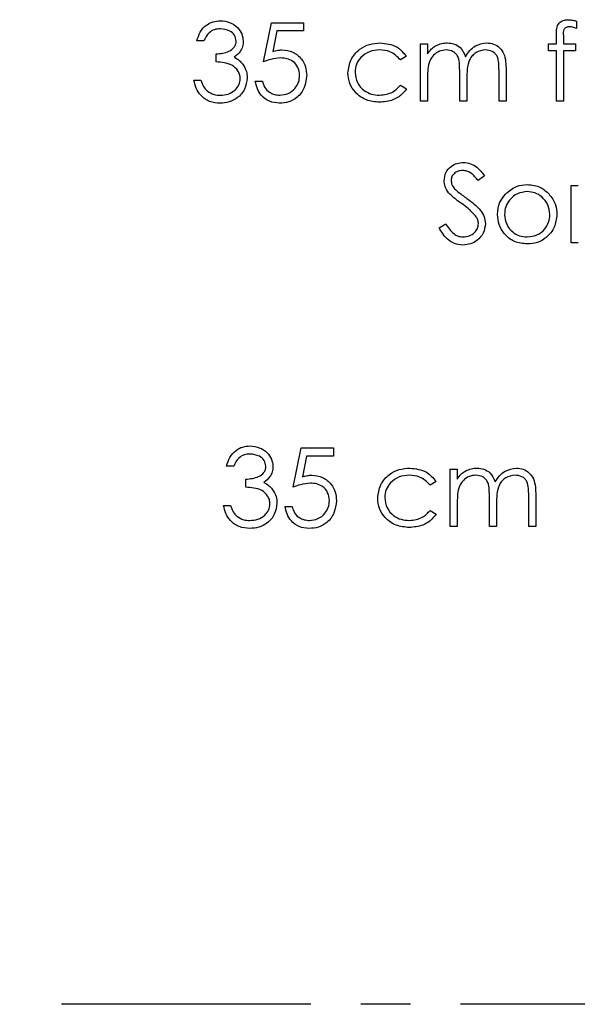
# Model space of a CAD drawing. Header units: millimetres. Extents: x 0 to 2100, y 0 to 1485.
# Tile 21 of 43: x 1307 to 1378, y 744 to 870. Entities that reach past the tile are written whole.
import ezdxf

# ---------------------------------------------------------------- set-up
doc = ezdxf.new("R2010")
doc.units = ezdxf.units.MM
doc.header["$LTSCALE"] = 5
doc.linetypes.add('CENTER', pattern=[10.16, 6.35, -1.27, 1.27, -1.27])

msp = doc.modelspace()

# ---------------------------------------------------------------- linework, layer by layer
at = {"color": 7, "linetype": 'Continuous', "lineweight": 25}
for p, q in [((1338.492, 864.138), (1339.517, 869.138)), ((1339.517, 869.138), (1343.62, 869.138)), ((1343.62, 869.138), (1343.62, 868.113)), ((1378.364, 869.335), (1378.364, 868.401)), ((1340.218, 868.113), (1339.68, 865.482)), ((1343.62, 868.113), (1340.218, 868.113)), ((1330.928, 866.831), (1330.03, 866.831)), ((1358.492, 866.446), (1359.389, 866.446)), ((1358.492, 859.138), (1358.492, 866.446)), ((1359.389, 866.446), (1359.389, 865.176)), ((1374.774, 866.446), (1375.799, 866.446)), ((1374.774, 865.548), (1374.774, 866.446)), ((1375.799, 866.446), (1375.799, 867.614)), ((1376.703, 867.46), (1376.703, 866.446)), ((1376.703, 866.446), (1378.235, 866.446)), ((1378.235, 866.446), (1378.235, 865.548)), ((1332.466, 864.138), (1332.466, 865.164)), ((1375.799, 865.548), (1374.774, 865.548)), ((1375.799, 859.138), (1375.799, 865.548)), ((1376.701, 865.548), (1376.697, 859.138)), ((1378.235, 865.548), (1376.701, 865.548)), ((1356.697, 864.861), (1355.946, 864.395)), ((1363.492, 859.138), (1363.492, 862.854)), ((1368.492, 859.138), (1368.492, 863.101)), ((1369.389, 863.097), (1369.389, 859.138)), ((1329.646, 861.831), (1330.543, 861.831)), ((1337.466, 861.702), (1338.364, 861.702)), ((1359.389, 862.213), (1359.389, 859.138)), ((1364.389, 861.981), (1364.389, 859.138)), ((1355.946, 861.19), (1356.697, 860.697)), ((1359.389, 859.138), (1358.492, 859.138)), ((1364.389, 859.138), (1363.492, 859.138)), ((1369.389, 859.138), (1368.492, 859.138)), ((1376.697, 859.138), (1375.799, 859.138)), ((1366.633, 849.651), (1365.821, 849.036)), ((1377.658, 848.395), (1378.556, 848.395)), ((1377.658, 841.087), (1377.658, 848.395)), ((1360.864, 843.016), (1361.709, 843.523)), ((1378.556, 841.087), (1377.658, 841.087)), ((1342.274, 809.984), (1343.299, 814.984)), ((1343.299, 814.984), (1347.402, 814.984)), ((1344.001, 813.959), (1343.462, 811.329)), ((1347.402, 813.959), (1344.001, 813.959)), ((1347.402, 814.984), (1347.402, 813.959)), ((1334.71, 812.677), (1333.812, 812.677)), ((1362.274, 812.292), (1363.171, 812.292)), ((1362.274, 804.984), (1362.274, 812.292)), ((1363.171, 812.292), (1363.171, 811.022)), ((1336.248, 809.984), (1336.248, 811.01)), ((1360.479, 810.708), (1359.728, 810.241)), ((1372.274, 804.984), (1372.274, 808.947)), ((1373.171, 808.943), (1373.171, 804.984)), ((1333.428, 807.677), (1334.325, 807.677)), ((1341.248, 807.548), (1342.146, 807.548)), ((1363.171, 808.059), (1363.171, 804.984)), ((1367.274, 804.984), (1367.274, 808.7)), ((1368.171, 807.827), (1368.171, 804.984)), ((1359.728, 807.036), (1360.479, 806.543)), ((1363.171, 804.984), (1362.274, 804.984)), ((1368.171, 804.984), (1367.274, 804.984)), ((1373.171, 804.984), (1372.274, 804.984))]:
    msp.add_line(p, q, dxfattribs=at)
at = {"color": 7, "linetype": 'CENTER', "lineweight": 25}
msp.add_line((1598.532, 744.138), (1248.532, 744.138), dxfattribs=at)
at = {"color": 7, "linetype": 'Continuous', "lineweight": 25}
for points, knots in [([(1330.03, 866.831), (1330.145, 867.215), (1330.375, 867.983), (1331.14, 868.833), (1332.064, 869.321), (1332.693, 869.37), (1333.007, 869.395)], [0, 0, 0, 0, 0.2802877, 0.5596797, 0.7797465, 1, 1, 1, 1]), ([(1333.007, 869.395), (1333.412, 869.351), (1334.221, 869.264), (1335.19, 868.622), (1335.805, 867.75), (1335.887, 867.114), (1335.928, 866.796)], [0, 0, 0, 0, 0.280085, 0.5598683, 0.7800992, 1, 1, 1, 1]), ([(1375.799, 867.614), (1375.799, 867.873), (1375.799, 868.388), (1376.064, 869.101), (1376.657, 869.475), (1377.065, 869.507), (1377.27, 869.523)], [0, 0, 0, 0, 0.2818968, 0.5595107, 0.7792971, 1, 1, 1, 1]), ([(1377.27, 869.523), (1377.477, 869.507), (1377.848, 869.479), (1378.206, 869.379), (1378.364, 869.335)], [0, 0, 0, 0, 0.559769, 1, 1, 1, 1]), ([(1333.019, 868.369), (1332.759, 868.348), (1332.24, 868.307), (1331.413, 867.807), (1331.112, 867.201), (1330.928, 866.831)], [0, 0, 0, 0, 0.280636, 0.5603644, 1, 1, 1, 1]), ([(1335.03, 866.801), (1334.98, 867.062), (1334.878, 867.588), (1334.112, 868.235), (1333.433, 868.318), (1333.019, 868.369)], [0, 0, 0, 0, 0.2788599, 0.5600543, 1, 1, 1, 1]), ([(1377.454, 868.625), (1377.316, 868.614), (1377.109, 868.596), (1376.875, 868.446), (1376.625, 868.108), (1376.668, 867.748), (1376.703, 867.46)], [0, 0, 0, 0, 0.2494944, 0.3748107, 0.4992545, 1, 1, 1, 1]), ([(1378.364, 868.401), (1378.199, 868.467), (1377.906, 868.585), (1377.592, 868.613), (1377.454, 868.625)], [0, 0, 0, 0, 0.5602413, 1, 1, 1, 1]), ([(1332.466, 865.164), (1333.031, 865.216), (1333.879, 865.294), (1334.705, 865.882), (1334.99, 866.379), (1335.017, 866.66), (1335.03, 866.801)], [0, 0, 0, 0, 0.499396, 0.7490288, 0.8745362, 1, 1, 1, 1]), ([(1335.928, 866.796), (1335.911, 866.565), (1335.879, 866.104), (1335.519, 865.336), (1335.047, 864.965), (1334.76, 864.739)], [0, 0, 0, 0, 0.2805082, 0.5607923, 1, 1, 1, 1]), ([(1349.261, 862.732), (1349.339, 863.317), (1349.497, 864.486), (1350.616, 865.766), (1351.971, 866.467), (1352.891, 866.539), (1353.351, 866.574)], [0, 0, 0, 0, 0.2793814, 0.5587815, 0.7792808, 1, 1, 1, 1]), ([(1353.351, 866.574), (1354.108, 866.491), (1355.457, 866.343), (1356.319, 865.314), (1356.697, 864.861)], [0, 0, 0, 0, 0.5606932, 1, 1, 1, 1]), ([(1360.403, 866.204), (1360.672, 866.322), (1361.154, 866.534), (1361.678, 866.562), (1361.909, 866.574)], [0, 0, 0, 0, 0.55974326, 1, 1, 1, 1]), ([(1361.909, 866.574), (1362.201, 866.544), (1362.785, 866.484), (1363.74, 865.949), (1364.047, 865.241), (1364.235, 864.809)], [0, 0, 0, 0, 0.28083739, 0.5615582, 1, 1, 1, 1]), ([(1364.235, 864.809), (1364.401, 865.077), (1364.733, 865.611), (1365.609, 866.365), (1366.421, 866.495), (1366.915, 866.574)], [0, 0, 0, 0, 0.281252, 0.562059, 1, 1, 1, 1]), ([(1366.915, 866.574), (1367.219, 866.547), (1367.825, 866.493), (1368.614, 865.984), (1369.165, 865.174), (1369.366, 864.163), (1369.381, 863.452), (1369.389, 863.097)], [0, 0, 0, 0, 0.1865532, 0.3728451, 0.5591921, 0.77926, 1, 1, 1, 1]), ([(1339.68, 865.482), (1339.896, 865.542), (1340.282, 865.648), (1340.682, 865.668), (1340.857, 865.677)], [0, 0, 0, 0, 0.5600642, 1, 1, 1, 1]), ([(1340.857, 865.677), (1341.336, 865.626), (1342.291, 865.524), (1343.344, 864.626), (1343.928, 863.53), (1343.979, 862.78), (1344.005, 862.405)], [0, 0, 0, 0, 0.279656, 0.5589984, 0.7792864, 1, 1, 1, 1]), ([(1353.285, 865.677), (1352.841, 865.637), (1351.953, 865.557), (1350.92, 864.816), (1350.261, 863.858), (1350.193, 863.161), (1350.158, 862.812)], [0, 0, 0, 0, 0.28013636, 0.55976866, 0.77989023, 1, 1, 1, 1]), ([(1355.946, 864.395), (1355.53, 864.812), (1354.786, 865.559), (1353.745, 865.641), (1353.285, 865.677)], [0, 0, 0, 0, 0.55845146, 1, 1, 1, 1]), ([(1359.389, 865.176), (1359.551, 865.395), (1359.84, 865.787), (1360.231, 866.076), (1360.403, 866.204)], [0, 0, 0, 0, 0.5601482, 1, 1, 1, 1]), ([(1361.753, 865.677), (1361.458, 865.64), (1360.869, 865.565), (1360.128, 865.031), (1359.596, 864.241), (1359.411, 863.252), (1359.397, 862.56), (1359.389, 862.213)], [0, 0, 0, 0, 0.1861967, 0.3726563, 0.5591071, 0.7792558, 1, 1, 1, 1]), ([(1363.492, 862.854), (1363.486, 863.17), (1363.476, 863.8), (1363.394, 864.611), (1363.05, 865.155), (1362.556, 865.575), (1362.074, 865.636), (1361.753, 865.677)], [0, 0, 0, 0, 0.2511436, 0.5012616, 0.6264099, 0.7517013, 1, 1, 1, 1]), ([(1366.759, 865.677), (1366.344, 865.608), (1365.719, 865.504), (1365.082, 864.952), (1364.606, 864.265), (1364.409, 863.218), (1364.396, 862.394), (1364.389, 861.981)], [0, 0, 0, 0, 0.2481335, 0.3735224, 0.4989347, 0.7487969, 1, 1, 1, 1]), ([(1368.492, 863.101), (1368.487, 863.397), (1368.478, 863.988), (1368.367, 864.751), (1367.999, 865.231), (1367.513, 865.594), (1367.06, 865.643), (1366.759, 865.677)], [0, 0, 0, 0, 0.2511068, 0.5006751, 0.6258631, 0.7511759, 1, 1, 1, 1]), ([(1335.543, 862.023), (1335.528, 862.197), (1335.499, 862.546), (1335.188, 863.177), (1334.531, 863.796), (1333.504, 864.068), (1332.812, 864.115), (1332.466, 864.138)], [0, 0, 0, 0, 0.1252362, 0.2505146, 0.4992482, 0.7490459, 1, 1, 1, 1]), ([(1334.76, 864.739), (1334.992, 864.617), (1335.407, 864.399), (1335.71, 864.043), (1335.843, 863.886)], [0, 0, 0, 0, 0.55983782, 1, 1, 1, 1]), ([(1340.695, 864.651), (1340.272, 864.607), (1339.515, 864.529), (1338.805, 864.258), (1338.492, 864.138)], [0, 0, 0, 0, 0.5594162, 1, 1, 1, 1]), ([(1343.107, 862.444), (1343.07, 862.79), (1342.996, 863.481), (1342.322, 864.232), (1341.507, 864.603), (1340.966, 864.635), (1340.695, 864.651)], [0, 0, 0, 0, 0.2795414, 0.5586294, 0.7790836, 1, 1, 1, 1]), ([(1335.843, 863.886), (1336.035, 863.58), (1336.378, 863.033), (1336.421, 862.391), (1336.44, 862.109)], [0, 0, 0, 0, 0.55941908, 1, 1, 1, 1]), ([(1353.277, 859.01), (1352.704, 859.062), (1351.557, 859.167), (1350.23, 860.138), (1349.391, 861.381), (1349.304, 862.282), (1349.261, 862.732)], [0, 0, 0, 0, 0.2800557, 0.5596569, 0.7798164, 1, 1, 1, 1]), ([(1350.158, 862.812), (1350.221, 862.368), (1350.347, 861.479), (1351.204, 860.509), (1352.241, 859.986), (1352.941, 859.934), (1353.291, 859.907)], [0, 0, 0, 0, 0.2793218, 0.5587681, 0.7792618, 1, 1, 1, 1]), ([(1332.981, 858.882), (1332.522, 858.921), (1331.605, 859.001), (1330.523, 859.77), (1329.894, 860.78), (1329.729, 861.48), (1329.646, 861.831)], [0, 0, 0, 0, 0.2798764, 0.5590107, 0.7792699, 1, 1, 1, 1]), ([(1330.543, 861.831), (1330.635, 861.54), (1330.798, 861.021), (1331.165, 860.623), (1331.326, 860.448)], [0, 0, 0, 0, 0.5606944, 1, 1, 1, 1]), ([(1336.44, 862.109), (1336.369, 861.618), (1336.225, 860.636), (1335.286, 859.558), (1334.143, 858.97), (1333.368, 858.911), (1332.981, 858.882)], [0, 0, 0, 0, 0.2793082, 0.558806, 0.7792947, 1, 1, 1, 1]), ([(1332.997, 859.907), (1333.344, 859.931), (1334.036, 859.977), (1334.874, 860.496), (1335.442, 861.208), (1335.509, 861.752), (1335.543, 862.023)], [0, 0, 0, 0, 0.2805991, 0.5601509, 0.7803026, 1, 1, 1, 1]), ([(1340.517, 858.882), (1340.088, 858.926), (1339.232, 859.014), (1338.263, 859.78), (1337.662, 860.712), (1337.531, 861.372), (1337.466, 861.702)], [0, 0, 0, 0, 0.2795896, 0.5590173, 0.7793617, 1, 1, 1, 1]), ([(1338.364, 861.702), (1338.441, 861.42), (1338.596, 860.856), (1339.207, 860.285), (1339.886, 859.964), (1340.341, 859.926), (1340.569, 859.907)], [0, 0, 0, 0, 0.2800204, 0.5591653, 0.7796245, 1, 1, 1, 1]), ([(1344.005, 862.405), (1343.946, 861.887), (1343.829, 860.85), (1342.931, 859.644), (1341.742, 858.975), (1340.926, 858.913), (1340.517, 858.882)], [0, 0, 0, 0, 0.2798615, 0.5592956, 0.7794362, 1, 1, 1, 1]), ([(1340.569, 859.907), (1340.944, 859.951), (1341.694, 860.038), (1342.528, 860.723), (1343.036, 861.559), (1343.084, 862.149), (1343.107, 862.444)], [0, 0, 0, 0, 0.2796052, 0.5593883, 0.7795748, 1, 1, 1, 1]), ([(1331.326, 860.448), (1331.613, 860.268), (1332.128, 859.946), (1332.731, 859.919), (1332.997, 859.907)], [0, 0, 0, 0, 0.5587023, 1, 1, 1, 1]), ([(1356.697, 860.697), (1356.465, 860.406), (1356.001, 859.823), (1354.818, 859.151), (1353.861, 859.064), (1353.277, 859.01)], [0, 0, 0, 0, 0.2801965, 0.5605882, 1, 1, 1, 1]), ([(1353.291, 859.907), (1353.873, 859.978), (1354.914, 860.104), (1355.63, 860.857), (1355.946, 861.19)], [0, 0, 0, 0, 0.5587885, 1, 1, 1, 1]), ([(1361.505, 849.01), (1361.548, 849.365), (1361.635, 850.074), (1362.316, 850.847), (1363.134, 851.273), (1363.69, 851.32), (1363.968, 851.343)], [0, 0, 0, 0, 0.2795311, 0.5588327, 0.7793486, 1, 1, 1, 1]), ([(1363.868, 850.318), (1363.665, 850.302), (1363.26, 850.271), (1362.77, 849.961), (1362.451, 849.531), (1362.418, 849.211), (1362.402, 849.052)], [0, 0, 0, 0, 0.280299, 0.5598317, 0.7798996, 1, 1, 1, 1]), ([(1365.821, 849.036), (1365.539, 849.399), (1365.147, 849.906), (1364.405, 850.276), (1364.047, 850.304), (1363.868, 850.318)], [0, 0, 0, 0, 0.5598302, 0.7798668, 1, 1, 1, 1]), ([(1363.968, 851.343), (1364.277, 851.314), (1364.893, 851.254), (1365.857, 850.666), (1366.338, 850.036), (1366.633, 849.651)], [0, 0, 0, 0, 0.279791, 0.5594911, 1, 1, 1, 1]), ([(1362.063, 847.487), (1361.887, 847.747), (1361.572, 848.21), (1361.525, 848.765), (1361.505, 849.01)], [0, 0, 0, 0, 0.5598216, 1, 1, 1, 1]), ([(1362.402, 849.052), (1362.414, 848.912), (1362.437, 848.633), (1362.654, 848.173), (1362.907, 847.917), (1363.061, 847.76)], [0, 0, 0, 0, 0.2799313, 0.5597794, 1, 1, 1, 1]), ([(1363.061, 847.76), (1363.308, 847.568), (1363.748, 847.226), (1364.204, 846.905), (1364.405, 846.764)], [0, 0, 0, 0, 0.5599058, 1, 1, 1, 1]), ([(1372.081, 847.625), (1371.654, 847.573), (1370.8, 847.469), (1369.864, 846.671), (1369.284, 845.722), (1369.226, 845.051), (1369.197, 844.715)], [0, 0, 0, 0, 0.2794889, 0.5592656, 0.7795626, 1, 1, 1, 1]), ([(1369.301, 847.313), (1369.753, 847.705), (1370.561, 848.405), (1371.619, 848.487), (1372.085, 848.523)], [0, 0, 0, 0, 0.5588803, 1, 1, 1, 1]), ([(1374.966, 844.715), (1374.917, 845.142), (1374.818, 845.997), (1374.029, 846.938), (1373.088, 847.533), (1372.417, 847.595), (1372.081, 847.625)], [0, 0, 0, 0, 0.27958909, 0.55938469, 0.77964583, 1, 1, 1, 1]), ([(1372.085, 848.523), (1372.679, 848.461), (1373.739, 848.35), (1374.518, 847.634), (1374.862, 847.319)], [0, 0, 0, 0, 0.5591815, 1, 1, 1, 1]), ([(1363.702, 846.127), (1363.376, 846.357), (1362.794, 846.769), (1362.287, 847.268), (1362.063, 847.487)], [0, 0, 0, 0, 0.5604127, 1, 1, 1, 1]), ([(1364.405, 846.764), (1364.716, 846.533), (1365.338, 846.07), (1366.114, 845.316), (1366.649, 844.45), (1366.724, 843.841), (1366.761, 843.537)], [0, 0, 0, 0, 0.2805133, 0.5606968, 0.7805491, 1, 1, 1, 1]), ([(1368.299, 844.721), (1368.353, 845.259), (1368.448, 846.222), (1369.04, 846.979), (1369.301, 847.313)], [0, 0, 0, 0, 0.5592973, 1, 1, 1, 1]), ([(1374.862, 847.319), (1375.185, 846.884), (1375.762, 846.105), (1375.833, 845.144), (1375.864, 844.721)], [0, 0, 0, 0, 0.5592165, 1, 1, 1, 1]), ([(1365.505, 844.532), (1365.197, 844.862), (1364.646, 845.451), (1363.991, 845.92), (1363.702, 846.127)], [0, 0, 0, 0, 0.5595057, 1, 1, 1, 1]), ([(1365.864, 843.551), (1365.839, 843.75), (1365.794, 844.106), (1365.593, 844.402), (1365.505, 844.532)], [0, 0, 0, 0, 0.5590236, 1, 1, 1, 1]), ([(1372.085, 840.959), (1371.525, 841.015), (1370.406, 841.128), (1369.174, 842.166), (1368.42, 843.406), (1368.34, 844.283), (1368.299, 844.721)], [0, 0, 0, 0, 0.2797756, 0.5591788, 0.7795916, 1, 1, 1, 1]), ([(1369.197, 844.715), (1369.25, 844.292), (1369.357, 843.447), (1370.12, 842.49), (1371.084, 841.946), (1371.749, 841.886), (1372.081, 841.856)], [0, 0, 0, 0, 0.2796181, 0.5591672, 0.7795123, 1, 1, 1, 1]), ([(1372.081, 841.856), (1372.505, 841.904), (1373.352, 842.001), (1374.31, 842.763), (1374.869, 843.718), (1374.934, 844.382), (1374.966, 844.715)], [0, 0, 0, 0, 0.27974543, 0.55911272, 0.77960585, 1, 1, 1, 1]), ([(1375.864, 844.721), (1375.795, 844.165), (1375.658, 843.053), (1374.65, 841.805), (1373.4, 841.059), (1372.524, 840.992), (1372.085, 840.959)], [0, 0, 0, 0, 0.2795212, 0.5593812, 0.7795068, 1, 1, 1, 1]), ([(1363.904, 840.831), (1363.534, 840.868), (1362.795, 840.942), (1361.655, 841.695), (1361.164, 842.515), (1360.864, 843.016)], [0, 0, 0, 0, 0.279885, 0.5596773, 1, 1, 1, 1]), ([(1361.709, 843.523), (1362.006, 843.066), (1362.42, 842.429), (1363.268, 841.922), (1363.692, 841.878), (1363.904, 841.856)], [0, 0, 0, 0, 0.5593206, 0.7797817, 1, 1, 1, 1]), ([(1363.904, 841.856), (1364.173, 841.884), (1364.709, 841.94), (1365.367, 842.341), (1365.784, 842.917), (1365.837, 843.34), (1365.864, 843.551)], [0, 0, 0, 0, 0.280186, 0.5600563, 0.7801614, 1, 1, 1, 1]), ([(1366.761, 843.537), (1366.705, 843.128), (1366.593, 842.309), (1365.792, 841.439), (1364.87, 840.908), (1364.226, 840.856), (1363.904, 840.831)], [0, 0, 0, 0, 0.2791586, 0.5590843, 0.7794417, 1, 1, 1, 1]), ([(1333.812, 812.677), (1333.927, 813.061), (1334.158, 813.829), (1334.922, 814.679), (1335.846, 815.167), (1336.475, 815.216), (1336.789, 815.241)], [0, 0, 0, 0, 0.2802877, 0.5596797, 0.7797465, 1, 1, 1, 1]), ([(1336.789, 815.241), (1337.194, 815.197), (1338.003, 815.11), (1338.972, 814.468), (1339.587, 813.596), (1339.669, 812.96), (1339.71, 812.643)], [0, 0, 0, 0, 0.280085, 0.5598683, 0.7800992, 1, 1, 1, 1]), ([(1336.801, 814.215), (1336.541, 814.194), (1336.022, 814.153), (1335.195, 813.653), (1334.894, 813.047), (1334.71, 812.677)], [0, 0, 0, 0, 0.280636, 0.5603644, 1, 1, 1, 1]), ([(1338.812, 812.647), (1338.762, 812.908), (1338.66, 813.434), (1337.894, 814.081), (1337.215, 814.165), (1336.801, 814.215)], [0, 0, 0, 0, 0.2788599, 0.5600543, 1, 1, 1, 1]), ([(1336.248, 811.01), (1336.813, 811.062), (1337.661, 811.14), (1338.487, 811.729), (1338.772, 812.225), (1338.799, 812.506), (1338.812, 812.647)], [0, 0, 0, 0, 0.499396, 0.7490288, 0.8745362, 1, 1, 1, 1]), ([(1339.71, 812.643), (1339.693, 812.412), (1339.661, 811.95), (1339.301, 811.182), (1338.829, 810.812), (1338.542, 810.585)], [0, 0, 0, 0, 0.2805082, 0.5607923, 1, 1, 1, 1]), ([(1343.462, 811.329), (1343.678, 811.388), (1344.064, 811.494), (1344.464, 811.514), (1344.64, 811.523)], [0, 0, 0, 0, 0.5600642, 1, 1, 1, 1]), ([(1344.64, 811.523), (1345.118, 811.472), (1346.073, 811.37), (1347.127, 810.472), (1347.71, 809.376), (1347.761, 808.627), (1347.787, 808.252)], [0, 0, 0, 0, 0.279656, 0.5589984, 0.7792864, 1, 1, 1, 1]), ([(1353.043, 808.578), (1353.122, 809.163), (1353.279, 810.333), (1354.398, 811.613), (1355.753, 812.314), (1356.673, 812.385), (1357.134, 812.42)], [0, 0, 0, 0, 0.2793814, 0.5587815, 0.7792808, 1, 1, 1, 1]), ([(1357.067, 811.523), (1356.623, 811.483), (1355.735, 811.403), (1354.703, 810.662), (1354.043, 809.704), (1353.975, 809.007), (1353.94, 808.658)], [0, 0, 0, 0, 0.2801364, 0.5597687, 0.7798902, 1, 1, 1, 1]), ([(1359.728, 810.241), (1359.312, 810.658), (1358.568, 811.405), (1357.527, 811.487), (1357.067, 811.523)], [0, 0, 0, 0, 0.5584515, 1, 1, 1, 1]), ([(1357.134, 812.42), (1357.89, 812.337), (1359.239, 812.189), (1360.101, 811.16), (1360.479, 810.708)], [0, 0, 0, 0, 0.5606932, 1, 1, 1, 1]), ([(1363.171, 811.022), (1363.333, 811.241), (1363.622, 811.633), (1364.013, 811.922), (1364.185, 812.05)], [0, 0, 0, 0, 0.5601482, 1, 1, 1, 1]), ([(1365.535, 811.523), (1365.24, 811.486), (1364.651, 811.411), (1363.91, 810.878), (1363.378, 810.088), (1363.193, 809.098), (1363.179, 808.406), (1363.171, 808.059)], [0, 0, 0, 0, 0.1861967, 0.3726563, 0.5591071, 0.7792558, 1, 1, 1, 1]), ([(1364.185, 812.05), (1364.454, 812.168), (1364.936, 812.381), (1365.46, 812.408), (1365.691, 812.42)], [0, 0, 0, 0, 0.55974326, 1, 1, 1, 1]), ([(1367.274, 808.7), (1367.268, 809.016), (1367.258, 809.647), (1367.176, 810.457), (1366.832, 811.001), (1366.338, 811.421), (1365.856, 811.482), (1365.535, 811.523)], [0, 0, 0, 0, 0.2511436, 0.5012616, 0.6264099, 0.7517013, 1, 1, 1, 1]), ([(1365.691, 812.42), (1365.983, 812.39), (1366.567, 812.33), (1367.522, 811.795), (1367.829, 811.087), (1368.017, 810.655)], [0, 0, 0, 0, 0.2808374, 0.5615582, 1, 1, 1, 1]), ([(1368.017, 810.655), (1368.183, 810.923), (1368.515, 811.457), (1369.391, 812.211), (1370.203, 812.341), (1370.697, 812.42)], [0, 0, 0, 0, 0.281252, 0.562059, 1, 1, 1, 1]), ([(1370.541, 811.523), (1370.126, 811.454), (1369.501, 811.35), (1368.864, 810.798), (1368.388, 810.111), (1368.191, 809.065), (1368.178, 808.24), (1368.171, 807.827)], [0, 0, 0, 0, 0.2481335, 0.3735224, 0.4989347, 0.7487969, 1, 1, 1, 1]), ([(1372.274, 808.947), (1372.269, 809.243), (1372.261, 809.834), (1372.149, 810.597), (1371.781, 811.078), (1371.295, 811.44), (1370.842, 811.49), (1370.541, 811.523)], [0, 0, 0, 0, 0.2511068, 0.5006751, 0.6258631, 0.7511759, 1, 1, 1, 1]), ([(1370.697, 812.42), (1371.001, 812.393), (1371.607, 812.339), (1372.396, 811.83), (1372.947, 811.02), (1373.148, 810.009), (1373.163, 809.298), (1373.171, 808.943)], [0, 0, 0, 0, 0.1865532, 0.3728451, 0.5591921, 0.77926, 1, 1, 1, 1]), ([(1338.542, 810.585), (1338.774, 810.463), (1339.189, 810.245), (1339.492, 809.889), (1339.626, 809.732)], [0, 0, 0, 0, 0.5598378, 1, 1, 1, 1]), ([(1344.477, 810.497), (1344.054, 810.453), (1343.297, 810.375), (1342.587, 810.104), (1342.274, 809.984)], [0, 0, 0, 0, 0.5594162, 1, 1, 1, 1]), ([(1346.889, 808.29), (1346.852, 808.636), (1346.778, 809.327), (1346.104, 810.078), (1345.289, 810.45), (1344.748, 810.481), (1344.477, 810.497)], [0, 0, 0, 0, 0.2795414, 0.5586294, 0.7790836, 1, 1, 1, 1]), ([(1339.325, 807.869), (1339.31, 808.043), (1339.281, 808.392), (1338.97, 809.023), (1338.313, 809.642), (1337.286, 809.914), (1336.594, 809.961), (1336.248, 809.984)], [0, 0, 0, 0, 0.1252362, 0.2505146, 0.4992482, 0.7490459, 1, 1, 1, 1]), ([(1339.626, 809.732), (1339.817, 809.426), (1340.16, 808.879), (1340.203, 808.238), (1340.222, 807.955)], [0, 0, 0, 0, 0.55941908, 1, 1, 1, 1]), ([(1336.763, 804.728), (1336.304, 804.768), (1335.387, 804.847), (1334.306, 805.616), (1333.676, 806.626), (1333.511, 807.326), (1333.428, 807.677)], [0, 0, 0, 0, 0.2798764, 0.5590107, 0.7792699, 1, 1, 1, 1]), ([(1334.325, 807.677), (1334.417, 807.386), (1334.58, 806.867), (1334.947, 806.469), (1335.108, 806.294)], [0, 0, 0, 0, 0.5606944, 1, 1, 1, 1]), ([(1340.222, 807.955), (1340.151, 807.464), (1340.007, 806.482), (1339.068, 805.404), (1337.925, 804.816), (1337.15, 804.757), (1336.763, 804.728)], [0, 0, 0, 0, 0.27930819, 0.55880598, 0.7792947, 1, 1, 1, 1]), ([(1336.779, 805.754), (1337.126, 805.777), (1337.818, 805.823), (1338.656, 806.342), (1339.224, 807.054), (1339.292, 807.598), (1339.325, 807.869)], [0, 0, 0, 0, 0.28059907, 0.56015095, 0.78030258, 1, 1, 1, 1]), ([(1344.299, 804.728), (1343.87, 804.772), (1343.014, 804.861), (1342.046, 805.626), (1341.444, 806.558), (1341.314, 807.218), (1341.248, 807.548)], [0, 0, 0, 0, 0.2795896, 0.5590173, 0.7793617, 1, 1, 1, 1]), ([(1342.146, 807.548), (1342.223, 807.266), (1342.378, 806.702), (1342.989, 806.131), (1343.668, 805.811), (1344.124, 805.773), (1344.351, 805.754)], [0, 0, 0, 0, 0.2800204, 0.5591653, 0.7796245, 1, 1, 1, 1]), ([(1347.787, 808.252), (1347.728, 807.733), (1347.611, 806.696), (1346.713, 805.49), (1345.524, 804.821), (1344.708, 804.759), (1344.299, 804.728)], [0, 0, 0, 0, 0.2798615, 0.5592956, 0.7794362, 1, 1, 1, 1]), ([(1344.351, 805.754), (1344.726, 805.797), (1345.476, 805.884), (1346.31, 806.569), (1346.819, 807.405), (1346.866, 807.995), (1346.889, 808.29)], [0, 0, 0, 0, 0.2796052, 0.5593883, 0.7795748, 1, 1, 1, 1]), ([(1357.059, 804.856), (1356.486, 804.909), (1355.339, 805.013), (1354.012, 805.984), (1353.173, 807.228), (1353.086, 808.128), (1353.043, 808.578)], [0, 0, 0, 0, 0.2800557, 0.5596569, 0.7798164, 1, 1, 1, 1]), ([(1353.94, 808.658), (1354.003, 808.214), (1354.129, 807.325), (1354.986, 806.355), (1356.023, 805.832), (1356.723, 805.78), (1357.073, 805.754)], [0, 0, 0, 0, 0.2793218, 0.5587681, 0.7792618, 1, 1, 1, 1]), ([(1335.108, 806.294), (1335.396, 806.114), (1335.91, 805.792), (1336.513, 805.765), (1336.779, 805.754)], [0, 0, 0, 0, 0.5587023, 1, 1, 1, 1]), ([(1360.479, 806.543), (1360.247, 806.252), (1359.783, 805.669), (1358.6, 804.997), (1357.644, 804.91), (1357.059, 804.856)], [0, 0, 0, 0, 0.2801965, 0.5605882, 1, 1, 1, 1]), ([(1357.073, 805.754), (1357.655, 805.824), (1358.696, 805.95), (1359.412, 806.703), (1359.728, 807.036)], [0, 0, 0, 0, 0.5587885, 1, 1, 1, 1])]:
    msp.add_open_spline(points, degree=3, knots=knots, dxfattribs=at)

doc.saveas('drawing.dxf')
